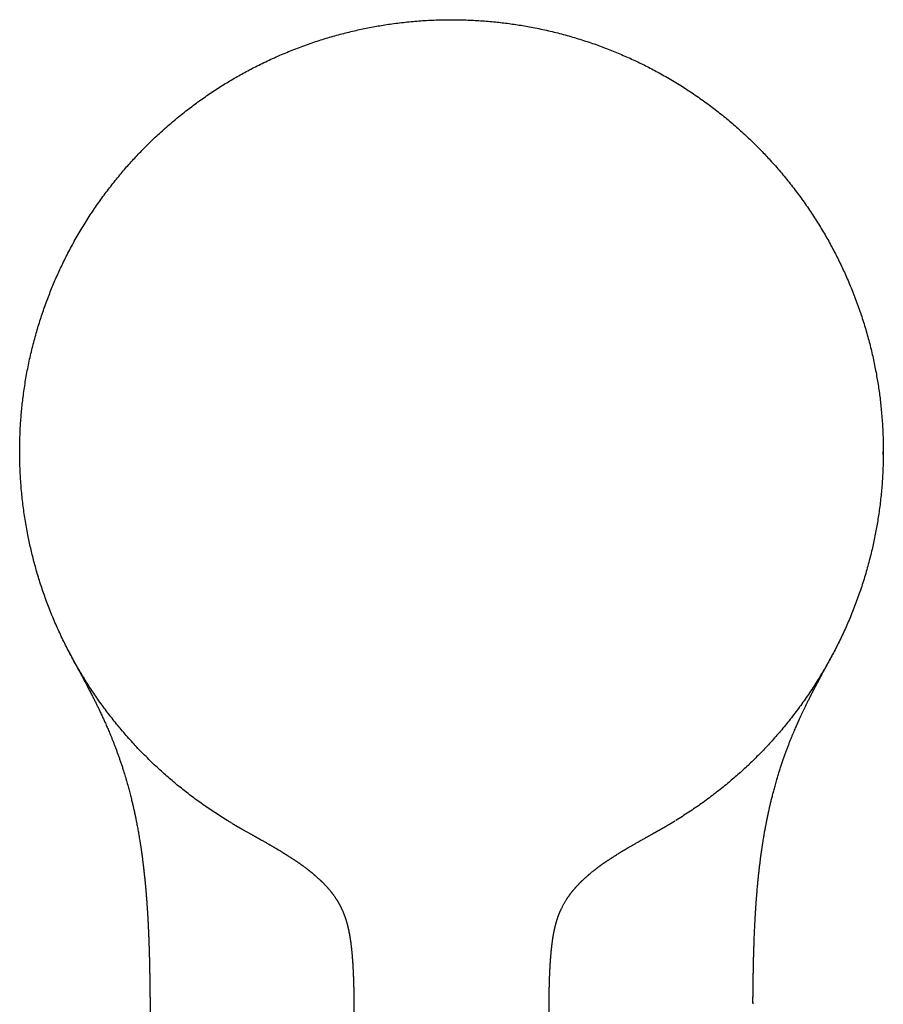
# Model space of a CAD drawing. Header units: millimetres. Extents: x 8 to 539, y 12 to 489.
# Tile 6 of 35: x 260 to 307, y 193 to 246. Entities that reach past the tile are written whole.
import ezdxf

# ---------------------------------------------------------------- set-up
doc = ezdxf.new("R2010")
doc.units = ezdxf.units.MM

msp = doc.modelspace()

# ---------------------------------------------------------------- linework, layer by layer
at = {"color": 7, "linetype": 'Continuous', "lineweight": 30}
for p, q in [((283.388, 245.901), (283.579, 245.901)), ((306.75, 222.492), (306.75, 222.651)), ((271.715, 202.61), (271.422, 202.784)), ((267.27, 192.962), (267.27, 192.963)), ((267.27, 192.962), (268.125, 113.782)), ((299.73, 192.946), (299.729, 192.912)), ((299.731, 192.975), (299.731, 192.961))]:
    msp.add_line(p, q, dxfattribs=at)
for points, knots in [([(271.422, 202.784), (271.31, 202.853), (271.086, 202.991), (270.755, 203.205), (270.427, 203.423), (270.103, 203.648), (269.783, 203.878), (269.472, 204.109), (269.172, 204.34), (268.881, 204.571), (268.594, 204.807), (268.31, 205.048), (268.02, 205.302), (267.723, 205.571), (267.421, 205.856), (267.124, 206.145), (266.832, 206.44), (266.546, 206.74), (266.264, 207.045), (265.989, 207.355), (265.723, 207.665), (265.467, 207.974), (265.221, 208.282), (264.98, 208.594), (264.744, 208.91), (264.514, 209.23), (264.293, 209.547), (264.082, 209.862), (263.88, 210.174), (263.683, 210.49), (263.491, 210.808), (263.297, 211.142), (263.102, 211.491), (262.906, 211.857), (262.717, 212.226), (262.534, 212.599), (262.358, 212.974), (262.189, 213.353), (262.026, 213.735), (261.873, 214.113), (261.729, 214.487), (261.594, 214.858), (261.465, 215.23), (261.342, 215.605), (261.226, 215.982), (261.118, 216.353), (261.019, 216.719), (260.927, 217.079), (260.84, 217.441), (260.76, 217.804), (260.682, 218.182), (260.609, 218.576), (260.54, 218.985), (260.478, 219.395), (260.424, 219.806), (260.376, 220.218), (260.337, 220.631), (260.304, 221.045), (260.28, 221.452), (260.263, 221.853), (260.252, 222.247), (260.249, 222.641), (260.252, 223.035), (260.262, 223.43), (260.278, 223.816), (260.3, 224.195), (260.328, 224.565), (260.361, 224.935), (260.401, 225.305), (260.448, 225.688), (260.504, 226.085), (260.569, 226.495), (260.641, 226.903), (260.72, 227.31), (260.807, 227.716), (260.901, 228.12), (261.002, 228.522), (261.109, 228.916), (261.22, 229.302), (261.336, 229.678), (261.459, 230.053), (261.587, 230.426), (261.722, 230.796), (261.861, 231.157), (262.002, 231.509), (262.147, 231.852), (262.297, 232.192), (262.452, 232.53), (262.619, 232.878), (262.798, 233.236), (262.99, 233.604), (263.189, 233.968), (263.394, 234.329), (263.605, 234.685), (263.823, 235.038), (264.047, 235.388), (264.274, 235.727), (264.502, 236.057), (264.732, 236.377), (264.968, 236.693), (265.209, 237.005), (265.455, 237.313), (265.701, 237.611), (265.947, 237.9), (266.193, 238.178), (266.444, 238.453), (266.699, 238.724), (266.968, 239), (267.252, 239.283), (267.551, 239.57), (267.855, 239.852), (268.165, 240.128), (268.479, 240.399), (268.798, 240.664), (269.122, 240.924), (269.445, 241.173), (269.766, 241.413), (270.086, 241.643), (270.41, 241.868), (270.738, 242.087), (271.07, 242.301), (271.398, 242.505), (271.724, 242.699), (272.046, 242.885), (272.37, 243.066), (272.698, 243.241), (273.042, 243.417), (273.401, 243.595), (273.776, 243.771), (274.154, 243.942), (274.536, 244.105), (274.92, 244.261), (275.307, 244.411), (275.696, 244.554), (276.082, 244.687), (276.463, 244.812), (276.84, 244.928), (277.219, 245.038), (277.599, 245.141), (277.981, 245.238), (278.358, 245.327), (278.728, 245.407), (279.093, 245.481), (279.458, 245.548), (279.825, 245.61), (280.207, 245.668), (280.603, 245.721), (281.016, 245.769), (281.428, 245.81), (281.842, 245.843), (282.256, 245.869), (282.67, 245.888), (283.085, 245.899), (283.362, 245.901), (283.5, 245.901)], [0, 0, 0, 0, 0.006533, 0.013067, 0.0196, 0.026133, 0.032667, 0.0392, 0.04536, 0.05152, 0.05768, 0.06384, 0.07, 0.076875, 0.08375, 0.090625, 0.0975, 0.104375, 0.11125, 0.118125, 0.125, 0.131533, 0.138067, 0.1446, 0.151133, 0.157667, 0.1642, 0.17036, 0.17652, 0.18268, 0.18884, 0.195, 0.201875, 0.20875, 0.215625, 0.2225, 0.229375, 0.23625, 0.243125, 0.25, 0.256533, 0.263067, 0.2696, 0.276133, 0.282667, 0.2892, 0.29536, 0.30152, 0.30768, 0.31384, 0.32, 0.326875, 0.33375, 0.340625, 0.3475, 0.354375, 0.36125, 0.368125, 0.375, 0.381533, 0.388067, 0.3946, 0.401133, 0.407667, 0.4142, 0.42036, 0.42652, 0.43268, 0.43884, 0.445, 0.451875, 0.45875, 0.465625, 0.4725, 0.479375, 0.48625, 0.493125, 0.5, 0.506533, 0.513067, 0.5196, 0.526133, 0.532667, 0.5392, 0.54536, 0.55152, 0.55768, 0.56384, 0.57, 0.576875, 0.58375, 0.590625, 0.5975, 0.604375, 0.61125, 0.618125, 0.625, 0.631533, 0.638067, 0.6446, 0.651133, 0.657667, 0.6642, 0.67036, 0.67652, 0.68268, 0.68884, 0.695, 0.701875, 0.70875, 0.715625, 0.7225, 0.729375, 0.73625, 0.743125, 0.75, 0.756533, 0.763067, 0.7696, 0.776133, 0.782667, 0.7892, 0.79536, 0.80152, 0.80768, 0.81384, 0.82, 0.826875, 0.83375, 0.840625, 0.8475, 0.854375, 0.86125, 0.868125, 0.875, 0.881533, 0.888067, 0.8946, 0.901133, 0.907667, 0.9142, 0.92036, 0.92652, 0.93268, 0.93884, 0.945, 0.951875, 0.95875, 0.965625, 0.9725, 0.979375, 0.98625, 0.993125, 1, 1, 1, 1]), ([(283.5, 245.901), (283.631, 245.901), (283.894, 245.899), (284.288, 245.889), (284.682, 245.872), (285.076, 245.849), (285.469, 245.819), (285.854, 245.783), (286.231, 245.741), (286.6, 245.695), (286.968, 245.642), (287.335, 245.584), (287.715, 245.517), (288.108, 245.441), (288.514, 245.355), (288.919, 245.262), (289.321, 245.162), (289.722, 245.055), (290.121, 244.94), (290.517, 244.818), (290.905, 244.692), (291.284, 244.561), (291.654, 244.426), (292.022, 244.284), (292.388, 244.137), (292.751, 243.983), (293.105, 243.826), (293.449, 243.666), (293.783, 243.505), (294.115, 243.338), (294.445, 243.165), (294.784, 242.981), (295.132, 242.783), (295.49, 242.573), (295.843, 242.356), (296.193, 242.132), (296.538, 241.903), (296.88, 241.667), (297.217, 241.425), (297.544, 241.182), (297.862, 240.937), (298.17, 240.69), (298.474, 240.439), (298.773, 240.183), (299.068, 239.921), (299.353, 239.66), (299.628, 239.399), (299.894, 239.139), (300.156, 238.875), (300.413, 238.606), (300.675, 238.323), (300.943, 238.025), (301.214, 237.712), (301.48, 237.393), (301.741, 237.07), (301.995, 236.742), (302.243, 236.41), (302.486, 236.073), (302.718, 235.738), (302.941, 235.405), (303.155, 235.073), (303.363, 234.738), (303.565, 234.4), (303.761, 234.058), (303.948, 233.719), (304.126, 233.384), (304.294, 233.053), (304.458, 232.719), (304.616, 232.383), (304.775, 232.031), (304.934, 231.663), (305.091, 231.279), (305.242, 230.893), (305.385, 230.504), (305.522, 230.112), (305.651, 229.718), (305.774, 229.321), (305.888, 228.93), (305.992, 228.542), (306.089, 228.16), (306.179, 227.776), (306.263, 227.391), (306.34, 227.004), (306.409, 226.624), (306.471, 226.25), (306.525, 225.882), (306.574, 225.514), (306.617, 225.144), (306.655, 224.76), (306.688, 224.361), (306.715, 223.947), (306.735, 223.533), (306.747, 223.118), (306.751, 222.703), (306.748, 222.288), (306.738, 221.873), (306.721, 221.466), (306.697, 221.065), (306.667, 220.672), (306.63, 220.28), (306.586, 219.888), (306.536, 219.497), (306.48, 219.114), (306.42, 218.74), (306.354, 218.374), (306.283, 218.009), (306.206, 217.646), (306.12, 217.269), (306.024, 216.88), (305.917, 216.479), (305.803, 216.08), (305.683, 215.684), (305.555, 215.289), (305.42, 214.897), (305.278, 214.507), (305.132, 214.126), (304.981, 213.754), (304.828, 213.391), (304.667, 213.031), (304.501, 212.673), (304.329, 212.319), (304.154, 211.974), (303.977, 211.638), (303.799, 211.312), (303.615, 210.989), (303.426, 210.669), (303.224, 210.34), (303.009, 210.002), (302.78, 209.656), (302.546, 209.314), (302.305, 208.976), (302.058, 208.643), (301.805, 208.314), (301.546, 207.99), (301.286, 207.675), (301.025, 207.371), (300.763, 207.076), (300.497, 206.785), (300.225, 206.499), (299.949, 206.218), (299.673, 205.947), (299.399, 205.685), (299.125, 205.433), (298.848, 205.186), (298.567, 204.943), (298.271, 204.695), (297.959, 204.443), (297.632, 204.188), (297.301, 203.939), (296.965, 203.695), (296.624, 203.458), (296.28, 203.227), (295.931, 203.002), (295.696, 202.857), (295.578, 202.784)], [0, 0, 0, 0, 0.006533, 0.013067, 0.0196, 0.026133, 0.032667, 0.0392, 0.04536, 0.05152, 0.05768, 0.06384, 0.07, 0.076875, 0.08375, 0.090625, 0.0975, 0.104375, 0.11125, 0.118125, 0.125, 0.131533, 0.138067, 0.1446, 0.151133, 0.157667, 0.1642, 0.17036, 0.17652, 0.18268, 0.18884, 0.195, 0.201875, 0.20875, 0.215625, 0.2225, 0.229375, 0.23625, 0.243125, 0.25, 0.256533, 0.263067, 0.2696, 0.276133, 0.282667, 0.2892, 0.29536, 0.30152, 0.30768, 0.31384, 0.32, 0.326875, 0.33375, 0.340625, 0.3475, 0.354375, 0.36125, 0.368125, 0.375, 0.381533, 0.388067, 0.3946, 0.401133, 0.407667, 0.4142, 0.42036, 0.42652, 0.43268, 0.43884, 0.445, 0.451875, 0.45875, 0.465625, 0.4725, 0.479375, 0.48625, 0.493125, 0.5, 0.506533, 0.513067, 0.5196, 0.526133, 0.532667, 0.5392, 0.54536, 0.55152, 0.55768, 0.56384, 0.57, 0.576875, 0.58375, 0.590625, 0.5975, 0.604375, 0.61125, 0.618125, 0.625, 0.631533, 0.638067, 0.6446, 0.651133, 0.657667, 0.6642, 0.67036, 0.67652, 0.68268, 0.68884, 0.695, 0.701875, 0.70875, 0.715625, 0.7225, 0.729375, 0.73625, 0.743125, 0.75, 0.756533, 0.763067, 0.7696, 0.776133, 0.782667, 0.7892, 0.79536, 0.80152, 0.80768, 0.81384, 0.82, 0.826875, 0.83375, 0.840625, 0.8475, 0.854375, 0.86125, 0.868125, 0.875, 0.881533, 0.888067, 0.8946, 0.901133, 0.907667, 0.9142, 0.92036, 0.92652, 0.93268, 0.93884, 0.945, 0.951875, 0.95875, 0.965625, 0.9725, 0.979375, 0.98625, 0.993125, 1, 1, 1, 1]), ([(262.913, 211.845), (262.913, 211.845), (262.915, 211.841), (262.919, 211.834), (262.925, 211.822), (262.933, 211.807), (262.941, 211.792), (262.952, 211.771), (262.966, 211.745), (262.982, 211.713), (262.999, 211.682), (263.014, 211.652), (263.029, 211.624), (263.045, 211.594), (263.062, 211.561), (263.082, 211.523), (263.106, 211.478), (263.134, 211.425), (263.165, 211.368), (263.198, 211.306), (263.234, 211.239), (263.271, 211.169), (263.31, 211.096), (263.349, 211.023), (263.386, 210.954), (263.421, 210.889), (263.455, 210.827), (263.489, 210.763), (263.525, 210.696), (263.567, 210.618), (263.616, 210.527), (263.671, 210.424), (263.73, 210.313), (263.793, 210.195), (263.854, 210.079), (263.914, 209.965), (263.971, 209.857), (264.028, 209.747), (264.084, 209.638), (264.153, 209.504), (264.233, 209.346), (264.323, 209.167), (264.408, 208.995), (264.488, 208.83), (264.558, 208.685), (264.616, 208.562), (264.666, 208.457), (264.712, 208.356), (264.757, 208.258), (264.8, 208.164), (264.842, 208.071), (264.886, 207.972), (264.933, 207.865), (264.983, 207.749), (265.035, 207.628), (265.089, 207.502), (265.145, 207.366), (265.204, 207.222), (265.265, 207.069), (265.328, 206.91), (265.392, 206.743), (265.457, 206.57), (265.522, 206.394), (265.586, 206.214), (265.649, 206.032), (265.713, 205.843), (265.778, 205.648), (265.836, 205.467), (265.888, 205.3), (265.934, 205.149), (265.979, 204.995), (266.024, 204.842), (266.066, 204.692), (266.106, 204.548), (266.144, 204.407), (266.181, 204.268), (266.216, 204.132), (266.248, 204.004), (266.278, 203.883), (266.305, 203.77), (266.33, 203.664), (266.353, 203.566), (266.373, 203.476), (266.392, 203.395), (266.408, 203.323), (266.422, 203.259), (266.434, 203.205), (266.443, 203.159), (266.451, 203.123), (266.457, 203.096), (266.461, 203.076), (266.465, 203.057), (266.469, 203.037), (266.474, 203.012), (266.481, 202.979), (266.49, 202.937), (266.5, 202.887), (266.511, 202.833), (266.523, 202.776), (266.534, 202.72), (266.545, 202.664), (266.555, 202.609), (266.571, 202.526), (266.592, 202.416), (266.617, 202.279), (266.642, 202.141), (266.667, 201.999), (266.692, 201.85), (266.713, 201.72), (266.731, 201.61), (266.744, 201.523), (266.758, 201.436), (266.77, 201.351), (266.782, 201.274), (266.792, 201.203), (266.801, 201.141), (266.809, 201.085), (266.815, 201.042), (266.819, 201.011), (266.822, 200.993), (266.824, 200.979), (266.826, 200.965), (266.829, 200.946), (266.832, 200.92), (266.837, 200.885), (266.843, 200.84), (266.85, 200.788), (266.859, 200.718), (266.87, 200.633), (266.882, 200.535), (266.894, 200.438), (266.906, 200.343), (266.918, 200.242), (266.93, 200.135), (266.943, 200.023), (266.955, 199.913), (266.965, 199.82), (266.973, 199.747), (266.978, 199.694), (266.983, 199.649), (266.986, 199.613), (266.989, 199.588), (266.99, 199.572), (266.991, 199.562), (266.992, 199.55), (266.994, 199.534), (266.996, 199.511), (267.003, 199.445), (267.011, 199.357), (267.021, 199.246), (267.03, 199.149), (267.038, 199.065), (267.044, 198.993), (267.049, 198.936), (267.054, 198.877), (267.059, 198.816), (267.064, 198.753), (267.068, 198.697), (267.072, 198.649), (267.075, 198.612), (267.077, 198.58), (267.079, 198.554), (267.081, 198.533), (267.082, 198.511), (267.084, 198.483), (267.087, 198.45), (267.09, 198.412), (267.093, 198.372), (267.096, 198.329), (267.1, 198.274), (267.104, 198.206), (267.11, 198.124), (267.115, 198.052), (267.119, 197.991), (267.122, 197.944), (267.125, 197.896), (267.128, 197.847), (267.131, 197.801), (267.133, 197.762), (267.135, 197.731), (267.136, 197.708), (267.137, 197.686), (267.138, 197.668), (267.139, 197.653), (267.14, 197.642), (267.141, 197.628), (267.142, 197.608), (267.144, 197.579), (267.146, 197.544), (267.148, 197.505), (267.15, 197.464), (267.152, 197.425), (267.154, 197.387), (267.156, 197.354), (267.157, 197.326), (267.159, 197.303), (267.16, 197.283), (267.16, 197.267), (267.161, 197.254), (267.162, 197.243), (267.162, 197.23), (267.163, 197.211), (267.165, 197.185), (267.166, 197.153), (267.168, 197.12), (267.169, 197.085), (267.171, 197.049), (267.173, 197.016), (267.174, 196.987), (267.175, 196.964), (267.176, 196.944), (267.177, 196.928), (267.178, 196.912), (267.178, 196.893), (267.18, 196.868), (267.181, 196.837), (267.182, 196.804), (267.184, 196.772), (267.185, 196.742), (267.186, 196.713), (267.188, 196.686), (267.189, 196.655), (267.19, 196.62), (267.192, 196.58), (267.194, 196.538), (267.195, 196.491), (267.197, 196.441), (267.2, 196.386), (267.202, 196.326), (267.204, 196.264), (267.206, 196.205), (267.208, 196.153), (267.209, 196.108), (267.211, 196.065), (267.212, 196.027), (267.213, 195.99), (267.215, 195.953), (267.216, 195.914), (267.217, 195.875), (267.218, 195.837), (267.219, 195.803), (267.22, 195.773), (267.221, 195.747), (267.222, 195.723), (267.222, 195.696), (267.224, 195.624), (267.227, 195.523), (267.231, 195.383), (267.234, 195.25), (267.237, 195.118), (267.24, 194.985), (267.242, 194.888), (267.244, 194.82), (267.244, 194.794), (267.245, 194.767), (267.245, 194.738), (267.246, 194.705), (267.247, 194.662), (267.247, 194.613), (267.248, 194.559), (267.249, 194.511), (267.25, 194.464), (267.251, 194.419), (267.252, 194.372), (267.252, 194.324), (267.253, 194.278), (267.254, 194.235), (267.254, 194.194), (267.255, 194.154), (267.256, 194.109), (267.256, 194.059), (267.257, 194.007), (267.258, 193.958), (267.258, 193.913), (267.259, 193.871), (267.26, 193.828), (267.26, 193.781), (267.261, 193.728), (267.261, 193.672), (267.262, 193.617), (267.263, 193.57), (267.263, 193.532), (267.264, 193.499), (267.264, 193.466), (267.264, 193.431), (267.265, 193.391), (267.265, 193.347), (267.266, 193.303), (267.266, 193.26), (267.267, 193.222), (267.267, 193.187), (267.267, 193.152), (267.268, 193.115), (267.268, 193.085), (267.268, 193.062), (267.269, 193.047), (267.269, 193.032), (267.269, 193.016), (267.269, 192.995), (267.269, 192.977), (267.269, 192.965), (267.27, 192.963)], [0, 0, 0, 0, 0.000202, 0.001404, 0.002917, 0.004719, 0.006526, 0.008275, 0.012011, 0.01545, 0.018596, 0.021452, 0.024021, 0.026458, 0.029112, 0.032001, 0.035596, 0.039507, 0.043737, 0.04829, 0.053021, 0.057745, 0.062482, 0.067094, 0.071361, 0.075286, 0.078886, 0.082527, 0.086405, 0.090527, 0.095978, 0.101818, 0.108053, 0.114689, 0.121734, 0.127557, 0.133638, 0.139814, 0.145869, 0.151801, 0.162086, 0.171973, 0.181455, 0.19053, 0.199192, 0.205124, 0.210842, 0.216345, 0.22163, 0.226698, 0.23165, 0.236811, 0.242757, 0.248988, 0.255505, 0.262309, 0.269403, 0.277244, 0.285415, 0.293918, 0.302755, 0.311927, 0.321438, 0.330716, 0.340298, 0.350185, 0.360379, 0.37088, 0.378569, 0.386417, 0.394422, 0.402464, 0.410195, 0.417592, 0.424655, 0.432035, 0.439005, 0.445564, 0.45171, 0.457441, 0.462891, 0.467903, 0.472475, 0.476607, 0.480297, 0.483493, 0.486261, 0.488603, 0.490519, 0.491671, 0.492675, 0.493686, 0.494525, 0.495787, 0.49747, 0.499577, 0.502162, 0.505064, 0.507951, 0.510805, 0.513626, 0.516413, 0.519167, 0.526308, 0.533214, 0.54005, 0.547221, 0.554748, 0.562628, 0.566932, 0.571334, 0.57583, 0.580136, 0.584073, 0.58758, 0.590731, 0.593526, 0.595966, 0.597216, 0.598136, 0.598725, 0.599366, 0.6003, 0.601527, 0.603349, 0.605577, 0.608212, 0.611252, 0.616165, 0.621093, 0.625941, 0.630709, 0.635398, 0.641147, 0.646771, 0.652271, 0.657644, 0.660718, 0.663363, 0.665579, 0.667368, 0.668729, 0.669335, 0.66979, 0.670282, 0.6711, 0.672247, 0.673692, 0.680988, 0.685536, 0.690294, 0.69546, 0.698202, 0.701051, 0.704005, 0.707065, 0.710231, 0.713351, 0.715495, 0.717356, 0.718934, 0.720228, 0.721239, 0.722128, 0.72357, 0.725305, 0.727187, 0.729198, 0.731339, 0.733608, 0.737432, 0.741536, 0.745908, 0.748195, 0.750548, 0.752968, 0.75545, 0.757799, 0.759912, 0.761202, 0.762386, 0.763462, 0.764389, 0.765148, 0.765779, 0.76648, 0.767608, 0.769047, 0.770812, 0.772912, 0.774798, 0.776841, 0.778722, 0.780391, 0.781701, 0.782842, 0.783815, 0.784618, 0.785253, 0.785734, 0.786327, 0.787138, 0.788561, 0.790203, 0.79189, 0.793623, 0.795402, 0.797221, 0.798547, 0.799704, 0.800692, 0.801512, 0.802192, 0.803027, 0.804353, 0.805999, 0.807663, 0.80925, 0.81076, 0.812192, 0.813552, 0.814844, 0.81674, 0.818729, 0.820938, 0.823029, 0.825674, 0.828401, 0.831364, 0.834516, 0.83778, 0.840102, 0.842402, 0.844509, 0.846428, 0.848096, 0.850027, 0.851993, 0.853923, 0.855856, 0.857643, 0.859136, 0.860333, 0.861419, 0.862779, 0.864419, 0.872128, 0.877945, 0.885393, 0.892032, 0.897775, 0.905266, 0.906686, 0.907914, 0.909226, 0.910647, 0.912284, 0.914162, 0.917138, 0.919683, 0.922192, 0.924437, 0.926695, 0.929036, 0.9315, 0.93386, 0.936012, 0.937987, 0.939922, 0.942087, 0.944749, 0.94749, 0.949925, 0.952164, 0.954238, 0.956297, 0.958658, 0.961364, 0.964294, 0.967098, 0.969614, 0.971335, 0.97295, 0.974549, 0.976295, 0.978286, 0.980569, 0.982914, 0.985075, 0.986938, 0.988702, 0.990446, 0.99227, 0.994205, 0.994983, 0.995754, 0.996516, 0.997272, 0.998167, 0.999671, 1, 1, 1, 1]), ([(299.731, 192.961), (299.731, 192.963), (299.731, 192.97), (299.731, 192.982), (299.731, 193.003), (299.731, 193.03), (299.732, 193.064), (299.732, 193.104), (299.733, 193.148), (299.733, 193.195), (299.734, 193.238), (299.734, 193.275), (299.734, 193.307), (299.735, 193.335), (299.735, 193.362), (299.735, 193.391), (299.736, 193.424), (299.736, 193.46), (299.737, 193.501), (299.737, 193.541), (299.738, 193.581), (299.738, 193.619), (299.738, 193.656), (299.739, 193.693), (299.739, 193.731), (299.74, 193.774), (299.741, 193.823), (299.741, 193.87), (299.742, 193.912), (299.742, 193.944), (299.743, 193.972), (299.743, 193.997), (299.743, 194.021), (299.744, 194.046), (299.744, 194.072), (299.745, 194.114), (299.745, 194.168), (299.746, 194.235), (299.747, 194.299), (299.748, 194.36), (299.749, 194.422), (299.75, 194.481), (299.751, 194.535), (299.752, 194.582), (299.753, 194.625), (299.754, 194.668), (299.755, 194.717), (299.756, 194.766), (299.756, 194.813), (299.757, 194.855), (299.758, 194.895), (299.759, 194.932), (299.76, 194.966), (299.76, 194.999), (299.761, 195.034), (299.762, 195.075), (299.763, 195.121), (299.764, 195.167), (299.765, 195.209), (299.766, 195.245), (299.767, 195.276), (299.767, 195.302), (299.768, 195.325), (299.768, 195.351), (299.769, 195.381), (299.77, 195.419), (299.771, 195.458), (299.772, 195.492), (299.773, 195.517), (299.773, 195.537), (299.774, 195.554), (299.774, 195.571), (299.775, 195.598), (299.776, 195.636), (299.777, 195.685), (299.779, 195.735), (299.78, 195.784), (299.782, 195.827), (299.783, 195.864), (299.784, 195.895), (299.785, 195.925), (299.786, 195.955), (299.787, 195.985), (299.788, 196.017), (299.789, 196.054), (299.79, 196.097), (299.792, 196.142), (299.793, 196.185), (299.795, 196.224), (299.797, 196.283), (299.8, 196.381), (299.805, 196.508), (299.811, 196.644), (299.816, 196.775), (299.822, 196.909), (299.829, 197.043), (299.834, 197.154), (299.839, 197.246), (299.842, 197.313), (299.846, 197.378), (299.849, 197.444), (299.853, 197.515), (299.856, 197.575), (299.859, 197.621), (299.861, 197.649), (299.862, 197.672), (299.863, 197.696), (299.865, 197.723), (299.867, 197.755), (299.869, 197.793), (299.872, 197.834), (299.874, 197.877), (299.877, 197.919), (299.88, 197.969), (299.884, 198.025), (299.888, 198.086), (299.891, 198.142), (299.895, 198.192), (299.901, 198.285), (299.907, 198.37), (299.913, 198.45), (299.915, 198.478), (299.917, 198.501), (299.918, 198.52), (299.92, 198.535), (299.921, 198.553), (299.923, 198.578), (299.925, 198.611), (299.928, 198.651), (299.937, 198.758), (299.951, 198.93), (299.966, 199.107), (299.977, 199.227), (299.983, 199.289), (299.988, 199.35), (299.994, 199.408), (299.999, 199.459), (300.003, 199.504), (300.007, 199.543), (300.01, 199.575), (300.012, 199.598), (300.014, 199.615), (300.015, 199.628), (300.017, 199.644), (300.019, 199.665), (300.022, 199.691), (300.027, 199.739), (300.034, 199.807), (300.043, 199.895), (300.053, 199.983), (300.063, 200.073), (300.073, 200.166), (300.085, 200.267), (300.098, 200.374), (300.112, 200.489), (300.125, 200.591), (300.135, 200.674), (300.143, 200.735), (300.15, 200.789), (300.157, 200.836), (300.162, 200.875), (300.166, 200.905), (300.169, 200.928), (300.172, 200.947), (300.174, 200.962), (300.176, 200.978), (300.179, 200.998), (300.183, 201.025), (300.187, 201.059), (300.193, 201.097), (300.199, 201.141), (300.207, 201.195), (300.216, 201.258), (300.227, 201.333), (300.239, 201.412), (300.251, 201.494), (300.268, 201.599), (300.288, 201.726), (300.311, 201.865), (300.332, 201.992), (300.352, 202.106), (300.372, 202.218), (300.392, 202.329), (300.413, 202.443), (300.431, 202.535), (300.444, 202.604), (300.453, 202.65), (300.462, 202.695), (300.471, 202.742), (300.48, 202.788), (300.489, 202.833), (300.498, 202.875), (300.505, 202.912), (300.512, 202.943), (300.517, 202.969), (300.521, 202.989), (300.524, 203.003), (300.526, 203.014), (300.528, 203.024), (300.53, 203.033), (300.534, 203.049), (300.539, 203.075), (300.547, 203.112), (300.556, 203.157), (300.568, 203.211), (300.581, 203.272), (300.596, 203.34), (300.612, 203.412), (300.63, 203.49), (300.649, 203.575), (300.671, 203.666), (300.694, 203.764), (300.719, 203.869), (300.746, 203.98), (300.775, 204.093), (300.804, 204.209), (300.834, 204.325), (300.867, 204.447), (300.901, 204.573), (300.938, 204.705), (300.976, 204.841), (301.026, 205.014), (301.088, 205.22), (301.161, 205.455), (301.233, 205.681), (301.306, 205.899), (301.377, 206.109), (301.448, 206.31), (301.519, 206.504), (301.588, 206.689), (301.656, 206.867), (301.722, 207.037), (301.787, 207.199), (301.85, 207.354), (301.911, 207.502), (301.969, 207.638), (302.023, 207.764), (302.074, 207.88), (302.122, 207.991), (302.171, 208.098), (302.22, 208.207), (302.274, 208.325), (302.333, 208.453), (302.398, 208.591), (302.466, 208.735), (302.539, 208.885), (302.614, 209.04), (302.693, 209.2), (302.776, 209.364), (302.862, 209.533), (302.941, 209.687), (303.012, 209.823), (303.071, 209.937), (303.129, 210.046), (303.183, 210.149), (303.235, 210.248), (303.288, 210.346), (303.34, 210.444), (303.391, 210.54), (303.439, 210.629), (303.48, 210.705), (303.515, 210.77), (303.545, 210.826), (303.574, 210.881), (303.604, 210.936), (303.635, 210.993), (303.667, 211.053), (303.702, 211.12), (303.741, 211.191), (303.781, 211.265), (303.819, 211.338), (303.858, 211.41), (303.895, 211.48), (303.925, 211.537), (303.949, 211.583), (303.968, 211.619), (303.987, 211.654), (304.005, 211.689), (304.022, 211.72), (304.032, 211.739), (304.036, 211.748)], [0, 0, 0, 0, 0.000321, 0.00103, 0.001815, 0.003451, 0.005231, 0.007076, 0.009584, 0.012, 0.014208, 0.016192, 0.01768, 0.019097, 0.020475, 0.021878, 0.023531, 0.025411, 0.027489, 0.029674, 0.031584, 0.033621, 0.035462, 0.037271, 0.039207, 0.041359, 0.043781, 0.04662, 0.048546, 0.050183, 0.051551, 0.052818, 0.054021, 0.055242, 0.056566, 0.058014, 0.061524, 0.064946, 0.068084, 0.071219, 0.074366, 0.077538, 0.08012, 0.08262, 0.084608, 0.086724, 0.089181, 0.09196, 0.094238, 0.096299, 0.098323, 0.100333, 0.101918, 0.103511, 0.105217, 0.107237, 0.109802, 0.112145, 0.114261, 0.116115, 0.117663, 0.11891, 0.119996, 0.121247, 0.122762, 0.124679, 0.127, 0.128561, 0.129838, 0.130826, 0.131595, 0.132433, 0.133372, 0.135702, 0.138182, 0.140725, 0.143254, 0.145634, 0.147249, 0.148813, 0.150325, 0.15181, 0.153329, 0.154885, 0.156639, 0.158979, 0.161357, 0.163522, 0.165472, 0.167196, 0.172474, 0.180324, 0.186357, 0.193097, 0.200137, 0.206571, 0.213374, 0.216964, 0.220356, 0.223487, 0.226785, 0.230345, 0.234237, 0.235899, 0.237289, 0.238406, 0.239464, 0.24083, 0.242511, 0.244383, 0.246534, 0.248743, 0.250865, 0.2529, 0.256249, 0.259329, 0.26214, 0.264682, 0.267014, 0.276106, 0.277619, 0.279091, 0.280299, 0.28121, 0.281857, 0.282652, 0.283936, 0.285595, 0.287628, 0.290036, 0.301777, 0.313667, 0.316806, 0.319954, 0.323112, 0.326073, 0.328679, 0.330931, 0.332945, 0.334552, 0.335753, 0.336546, 0.337028, 0.337816, 0.338914, 0.3403, 0.341755, 0.346135, 0.350587, 0.355133, 0.359501, 0.364233, 0.36933, 0.374792, 0.380621, 0.386815, 0.390229, 0.393322, 0.396074, 0.398484, 0.400553, 0.40194, 0.403115, 0.404079, 0.404832, 0.405423, 0.40651, 0.40791, 0.409594, 0.411557, 0.413799, 0.416319, 0.419712, 0.423507, 0.427679, 0.431876, 0.435982, 0.443779, 0.451221, 0.457344, 0.463203, 0.468815, 0.474488, 0.480333, 0.48635, 0.488651, 0.490976, 0.493326, 0.495699, 0.498096, 0.500503, 0.502692, 0.504588, 0.506192, 0.507502, 0.508519, 0.509244, 0.509753, 0.510246, 0.510731, 0.511211, 0.512712, 0.514628, 0.516958, 0.519701, 0.522857, 0.526426, 0.530083, 0.534089, 0.538445, 0.54315, 0.548203, 0.553604, 0.559352, 0.565445, 0.57121, 0.577251, 0.583568, 0.59016, 0.597025, 0.604161, 0.611463, 0.624211, 0.636551, 0.648485, 0.660014, 0.671139, 0.681864, 0.692191, 0.702121, 0.711657, 0.720802, 0.729559, 0.73793, 0.745917, 0.753525, 0.760166, 0.766491, 0.772503, 0.778253, 0.78419, 0.790418, 0.797676, 0.805287, 0.813249, 0.82156, 0.830214, 0.839047, 0.848205, 0.857685, 0.867483, 0.874136, 0.880555, 0.886688, 0.892539, 0.898111, 0.903406, 0.909295, 0.914809, 0.919955, 0.924739, 0.928045, 0.931307, 0.934606, 0.937948, 0.941409, 0.945284, 0.949584, 0.954722, 0.959888, 0.96509, 0.970339, 0.975691, 0.981173, 0.984307, 0.987489, 0.990724, 0.994013, 0.99736, 1, 1, 1, 1]), ([(271.499, 202.738), (271.493, 202.741), (271.481, 202.749), (271.47, 202.755), (271.464, 202.759), (271.461, 202.761), (271.459, 202.762), (271.457, 202.764), (271.453, 202.766), (271.449, 202.768), (271.447, 202.77), (271.445, 202.77)], [0, 0, 0, 0, 0.210878, 0.499179, 0.550784, 0.602647, 0.654769, 0.706943, 0.743456, 0.892062, 1, 1, 1, 1]), ([(271.715, 202.609), (271.716, 202.609), (271.721, 202.606), (271.73, 202.6), (271.743, 202.593), (271.756, 202.585), (271.768, 202.578), (271.781, 202.571), (271.793, 202.563), (271.806, 202.556), (271.819, 202.548), (271.832, 202.541), (271.845, 202.533), (271.858, 202.526), (271.871, 202.518), (271.884, 202.51), (271.898, 202.502), (271.911, 202.494), (271.925, 202.487), (271.937, 202.48), (271.947, 202.473), (271.957, 202.468), (271.966, 202.462), (271.976, 202.457), (271.985, 202.452), (271.994, 202.447), (272.003, 202.441), (272.014, 202.435), (272.025, 202.429), (272.036, 202.422), (272.053, 202.413), (272.075, 202.4), (272.104, 202.383), (272.133, 202.367), (272.163, 202.35), (272.195, 202.331), (272.229, 202.312), (272.27, 202.289), (272.319, 202.261), (272.377, 202.228), (272.441, 202.192), (272.51, 202.153), (272.575, 202.116), (272.635, 202.083), (272.689, 202.053), (272.742, 202.023), (272.792, 201.995), (272.838, 201.969), (272.877, 201.947), (272.911, 201.928), (272.939, 201.913), (272.963, 201.899), (272.983, 201.888), (273, 201.878), (273.016, 201.869), (273.034, 201.859), (273.059, 201.845), (273.091, 201.827), (273.127, 201.807), (273.164, 201.786), (273.201, 201.765), (273.245, 201.741), (273.296, 201.712), (273.354, 201.679), (273.416, 201.644), (273.482, 201.607), (273.554, 201.566), (273.632, 201.521), (273.7, 201.482), (273.759, 201.448), (273.805, 201.421), (273.853, 201.393), (273.902, 201.365), (273.949, 201.338), (273.995, 201.311), (274.037, 201.286), (274.076, 201.263), (274.108, 201.244), (274.133, 201.229), (274.152, 201.218), (274.167, 201.209), (274.183, 201.199), (274.202, 201.188), (274.225, 201.174), (274.253, 201.157), (274.287, 201.137), (274.328, 201.112), (274.372, 201.085), (274.433, 201.048), (274.511, 201), (274.604, 200.942), (274.7, 200.881), (274.8, 200.818), (274.903, 200.751), (274.987, 200.695), (275.049, 200.654), (275.088, 200.628), (275.123, 200.604), (275.156, 200.581), (275.188, 200.56), (275.215, 200.541), (275.234, 200.528), (275.246, 200.52), (275.255, 200.513), (275.267, 200.505), (275.286, 200.492), (275.312, 200.474), (275.343, 200.452), (275.375, 200.429), (275.407, 200.406), (275.44, 200.382), (275.473, 200.359), (275.511, 200.331), (275.552, 200.301), (275.598, 200.267), (275.644, 200.232), (275.68, 200.205), (275.705, 200.186), (275.718, 200.176), (275.729, 200.167), (275.738, 200.16), (275.748, 200.153), (275.761, 200.143), (275.778, 200.129), (275.8, 200.113), (275.823, 200.094), (275.848, 200.075), (275.871, 200.056), (275.893, 200.038), (275.922, 200.015), (275.956, 199.988), (275.993, 199.957), (276.027, 199.929), (276.057, 199.904), (276.083, 199.882), (276.107, 199.862), (276.128, 199.843), (276.15, 199.825), (276.173, 199.805), (276.202, 199.78), (276.235, 199.75), (276.272, 199.718), (276.311, 199.682), (276.347, 199.649), (276.379, 199.619), (276.406, 199.594), (276.431, 199.57), (276.451, 199.551), (276.467, 199.535), (276.482, 199.522), (276.499, 199.505), (276.523, 199.481), (276.553, 199.451), (276.587, 199.418), (276.619, 199.385), (276.648, 199.355), (276.675, 199.327), (276.701, 199.3), (276.723, 199.275), (276.741, 199.256), (276.756, 199.24), (276.769, 199.226), (276.783, 199.21), (276.8, 199.191), (276.821, 199.168), (276.846, 199.14), (276.872, 199.11), (276.9, 199.077), (276.928, 199.043), (276.961, 199.004), (276.988, 198.97), (277.008, 198.946), (277.018, 198.934), (277.025, 198.924), (277.033, 198.915), (277.041, 198.904), (277.051, 198.891), (277.063, 198.876), (277.076, 198.859), (277.09, 198.84), (277.104, 198.822), (277.116, 198.805), (277.133, 198.784), (277.154, 198.754), (277.183, 198.714), (277.213, 198.671), (277.243, 198.628), (277.269, 198.588), (277.292, 198.553), (277.314, 198.52), (277.334, 198.487), (277.353, 198.457), (277.368, 198.433), (277.38, 198.412), (277.39, 198.395), (277.401, 198.377), (277.414, 198.355), (277.428, 198.33), (277.444, 198.301), (277.46, 198.273), (277.475, 198.245), (277.489, 198.219), (277.503, 198.193), (277.516, 198.168), (277.528, 198.145), (277.54, 198.122), (277.553, 198.095), (277.569, 198.063), (277.586, 198.026), (277.604, 197.988), (277.622, 197.947), (277.641, 197.906), (277.657, 197.867), (277.672, 197.832), (277.686, 197.796), (277.702, 197.756), (277.72, 197.71), (277.737, 197.664), (277.753, 197.62), (277.767, 197.581), (277.781, 197.539), (277.797, 197.491), (277.816, 197.433), (277.835, 197.372), (277.853, 197.309), (277.87, 197.248), (277.887, 197.186), (277.9, 197.133), (277.912, 197.086), (277.922, 197.044), (277.932, 197.001), (277.941, 196.965), (277.947, 196.935), (277.952, 196.912), (277.956, 196.893), (277.96, 196.876), (277.964, 196.857), (277.969, 196.833), (277.975, 196.805), (277.981, 196.773), (277.987, 196.742), (277.993, 196.714), (277.997, 196.689), (278.001, 196.666), (278.006, 196.643), (278.01, 196.618), (278.015, 196.589), (278.021, 196.556), (278.026, 196.523), (278.031, 196.492), (278.036, 196.466), (278.039, 196.446), (278.042, 196.426), (278.045, 196.403), (278.05, 196.371), (278.056, 196.333), (278.062, 196.291), (278.068, 196.245), (278.075, 196.197), (278.081, 196.147), (278.088, 196.097), (278.093, 196.05), (278.098, 196.01), (278.102, 195.978), (278.105, 195.953), (278.107, 195.931), (278.11, 195.909), (278.113, 195.881), (278.116, 195.844), (278.121, 195.798), (278.127, 195.745), (278.132, 195.686), (278.138, 195.627), (278.143, 195.572), (278.147, 195.522), (278.151, 195.478), (278.154, 195.438), (278.157, 195.403), (278.159, 195.368), (278.162, 195.333), (278.165, 195.296), (278.168, 195.256), (278.171, 195.212), (278.174, 195.165), (278.177, 195.117), (278.18, 195.071), (278.183, 195.03), (278.185, 194.99), (278.188, 194.951), (278.19, 194.908), (278.193, 194.862), (278.195, 194.812), (278.198, 194.76), (278.201, 194.707), (278.203, 194.654), (278.206, 194.602), (278.208, 194.552), (278.21, 194.507), (278.211, 194.468), (278.213, 194.433), (278.214, 194.395), (278.216, 194.351), (278.218, 194.304), (278.219, 194.259), (278.221, 194.215), (278.222, 194.171), (278.224, 194.13), (278.225, 194.089), (278.226, 194.05), (278.227, 194.01), (278.229, 193.97), (278.23, 193.926), (278.231, 193.879), (278.232, 193.83), (278.233, 193.785), (278.234, 193.746), (278.235, 193.714), (278.236, 193.68), (278.236, 193.641), (278.237, 193.594), (278.238, 193.543), (278.239, 193.487), (278.24, 193.434), (278.241, 193.385), (278.242, 193.345), (278.242, 193.309), (278.243, 193.275), (278.243, 193.24), (278.244, 193.201), (278.244, 193.149), (278.245, 193.089), (278.246, 193.021), (278.246, 192.969), (278.247, 192.93), (278.247, 192.903), (278.247, 192.874), (278.247, 192.843), (278.248, 192.812), (278.248, 192.785), (278.248, 192.763), (278.248, 192.742), (278.248, 192.718), (278.248, 192.689), (278.248, 192.656), (278.249, 192.621), (278.249, 192.585), (278.249, 192.553), (278.249, 192.527), (278.249, 192.504), (278.249, 192.482), (278.249, 192.457), (278.249, 192.427), (278.249, 192.391), (278.25, 192.348), (278.25, 192.304), (278.25, 192.259), (278.25, 192.217), (278.25, 192.179), (278.25, 192.142), (278.25, 192.106), (278.25, 192.069), (278.25, 192.033), (278.25, 192.006), (278.25, 191.988), (278.25, 191.979), (278.25, 191.97), (278.25, 191.96), (278.25, 191.945), (278.25, 191.922), (278.25, 191.89), (278.25, 191.849), (278.25, 191.819), (278.25, 191.803)], [0, 0, 0, 0, 0.00199, 0.011377, 0.019295, 0.026776, 0.03382, 0.040428, 0.046601, 0.05234, 0.057646, 0.062521, 0.066967, 0.070985, 0.07458, 0.077754, 0.080523, 0.083241, 0.086093, 0.08908, 0.091264, 0.093515, 0.095833, 0.098219, 0.100699, 0.102616, 0.104856, 0.107323, 0.109733, 0.112066, 0.114323, 0.119669, 0.124547, 0.128972, 0.132959, 0.136629, 0.140493, 0.144619, 0.150455, 0.156745, 0.163484, 0.170669, 0.178292, 0.183519, 0.188928, 0.194361, 0.199306, 0.203731, 0.20764, 0.210529, 0.213062, 0.215242, 0.217075, 0.218276, 0.219484, 0.220965, 0.222718, 0.225636, 0.228635, 0.231631, 0.234627, 0.23762, 0.242236, 0.246849, 0.251606, 0.256781, 0.262373, 0.268377, 0.274788, 0.278234, 0.281784, 0.285437, 0.289192, 0.292862, 0.296166, 0.29959, 0.302512, 0.304935, 0.306863, 0.30815, 0.309195, 0.310391, 0.311873, 0.313641, 0.315693, 0.318473, 0.32164, 0.325189, 0.329038, 0.336049, 0.343207, 0.350519, 0.357993, 0.365757, 0.373702, 0.37686, 0.379796, 0.382423, 0.384744, 0.387367, 0.389454, 0.39101, 0.39168, 0.392217, 0.393075, 0.394366, 0.396653, 0.399135, 0.401636, 0.404155, 0.406693, 0.409251, 0.411826, 0.415381, 0.418951, 0.422537, 0.42611, 0.427378, 0.428447, 0.429317, 0.429991, 0.430604, 0.431612, 0.433049, 0.43474, 0.436727, 0.438681, 0.440552, 0.442342, 0.444051, 0.447443, 0.450472, 0.453161, 0.455583, 0.457753, 0.459671, 0.461386, 0.463004, 0.4649, 0.467268, 0.470049, 0.473164, 0.476453, 0.479912, 0.482284, 0.484715, 0.486876, 0.488614, 0.489935, 0.490999, 0.492294, 0.494505, 0.49721, 0.500248, 0.503288, 0.505713, 0.508133, 0.510542, 0.512662, 0.514327, 0.515527, 0.51664, 0.517922, 0.519376, 0.521526, 0.523876, 0.526343, 0.528978, 0.531818, 0.535017, 0.538658, 0.539875, 0.540858, 0.541653, 0.542441, 0.543319, 0.544321, 0.545469, 0.546714, 0.548461, 0.549928, 0.551128, 0.552234, 0.554968, 0.557993, 0.561317, 0.564773, 0.56774, 0.570132, 0.572702, 0.575084, 0.577269, 0.579283, 0.580424, 0.581648, 0.582956, 0.584461, 0.586293, 0.588401, 0.590513, 0.592446, 0.594138, 0.596113, 0.597816, 0.599408, 0.60098, 0.602662, 0.605011, 0.607588, 0.610237, 0.612902, 0.615902, 0.618669, 0.620801, 0.622962, 0.625772, 0.628905, 0.632178, 0.634873, 0.637624, 0.639906, 0.643276, 0.647074, 0.651331, 0.655151, 0.659415, 0.66327, 0.667115, 0.669693, 0.672484, 0.67523, 0.677924, 0.679574, 0.681027, 0.682242, 0.683241, 0.684362, 0.685902, 0.687748, 0.689871, 0.691898, 0.693709, 0.695306, 0.696688, 0.698068, 0.699684, 0.701537, 0.703627, 0.705899, 0.707902, 0.709539, 0.71081, 0.711775, 0.713288, 0.715292, 0.717787, 0.720555, 0.72332, 0.726508, 0.72969, 0.732867, 0.735939, 0.738612, 0.74042, 0.74197, 0.74326, 0.744561, 0.746148, 0.74859, 0.751501, 0.754883, 0.758729, 0.762527, 0.765989, 0.769112, 0.771894, 0.774334, 0.776468, 0.778593, 0.780771, 0.783037, 0.785608, 0.788271, 0.791227, 0.79439, 0.797298, 0.79988, 0.802137, 0.804609, 0.807231, 0.810136, 0.813261, 0.816531, 0.81994, 0.823177, 0.826405, 0.829615, 0.832485, 0.834846, 0.836717, 0.839106, 0.841998, 0.844917, 0.84771, 0.850376, 0.853256, 0.85577, 0.858159, 0.860786, 0.863124, 0.865607, 0.868248, 0.871164, 0.874379, 0.877314, 0.879694, 0.881552, 0.883332, 0.885971, 0.888846, 0.892047, 0.895536, 0.899256, 0.901907, 0.904498, 0.906742, 0.908631, 0.910759, 0.91328, 0.915909, 0.920377, 0.924534, 0.928496, 0.93006, 0.931724, 0.933545, 0.935521, 0.937507, 0.939209, 0.940546, 0.941714, 0.943166, 0.944966, 0.947025, 0.949282, 0.951611, 0.953597, 0.955211, 0.956505, 0.957921, 0.959319, 0.961099, 0.963478, 0.966117, 0.968962, 0.97179, 0.974396, 0.976711, 0.97901, 0.98113, 0.983548, 0.985878, 0.987845, 0.98852, 0.989128, 0.98967, 0.99018, 0.990962, 0.992421, 0.994413, 0.996939, 1, 1, 1, 1]), ([(288.75, 191.803), (288.75, 191.819), (288.75, 191.848), (288.75, 191.888), (288.75, 191.92), (288.75, 191.944), (288.75, 191.96), (288.75, 191.972), (288.75, 191.983), (288.75, 191.994), (288.75, 192.008), (288.75, 192.022), (288.75, 192.038), (288.75, 192.059), (288.75, 192.085), (288.75, 192.113), (288.75, 192.139), (288.75, 192.164), (288.75, 192.189), (288.75, 192.214), (288.75, 192.239), (288.75, 192.265), (288.75, 192.294), (288.75, 192.326), (288.75, 192.359), (288.751, 192.392), (288.751, 192.422), (288.751, 192.449), (288.751, 192.471), (288.751, 192.491), (288.751, 192.514), (288.751, 192.544), (288.751, 192.58), (288.751, 192.619), (288.752, 192.663), (288.752, 192.713), (288.752, 192.771), (288.753, 192.82), (288.753, 192.86), (288.753, 192.891), (288.753, 192.921), (288.754, 192.95), (288.754, 192.974), (288.754, 192.993), (288.754, 193.009), (288.754, 193.028), (288.755, 193.052), (288.755, 193.078), (288.755, 193.102), (288.755, 193.123), (288.756, 193.144), (288.756, 193.167), (288.756, 193.192), (288.757, 193.227), (288.757, 193.27), (288.758, 193.317), (288.759, 193.36), (288.759, 193.401), (288.76, 193.439), (288.76, 193.478), (288.761, 193.515), (288.762, 193.552), (288.763, 193.589), (288.763, 193.631), (288.764, 193.674), (288.765, 193.717), (288.766, 193.756), (288.767, 193.789), (288.768, 193.823), (288.769, 193.859), (288.77, 193.901), (288.771, 193.943), (288.772, 193.99), (288.773, 194.038), (288.775, 194.085), (288.776, 194.129), (288.778, 194.17), (288.779, 194.209), (288.781, 194.256), (288.783, 194.312), (288.785, 194.378), (288.788, 194.446), (288.791, 194.516), (288.793, 194.58), (288.796, 194.636), (288.798, 194.684), (288.801, 194.728), (288.803, 194.768), (288.804, 194.801), (288.806, 194.827), (288.807, 194.851), (288.808, 194.877), (288.81, 194.908), (288.812, 194.943), (288.814, 194.981), (288.817, 195.019), (288.819, 195.056), (288.821, 195.089), (288.823, 195.119), (288.825, 195.15), (288.827, 195.184), (288.83, 195.221), (288.832, 195.258), (288.835, 195.295), (288.837, 195.325), (288.839, 195.349), (288.841, 195.37), (288.842, 195.392), (288.845, 195.422), (288.848, 195.458), (288.851, 195.503), (288.856, 195.553), (288.86, 195.607), (288.865, 195.66), (288.87, 195.71), (288.875, 195.759), (288.879, 195.805), (288.884, 195.85), (288.889, 195.891), (288.893, 195.927), (288.896, 195.955), (288.898, 195.974), (288.899, 195.988), (288.901, 196.004), (288.904, 196.023), (288.906, 196.047), (288.91, 196.074), (288.913, 196.104), (288.918, 196.138), (288.923, 196.176), (288.928, 196.218), (288.934, 196.259), (288.939, 196.298), (288.944, 196.331), (288.948, 196.359), (288.951, 196.382), (288.954, 196.402), (288.957, 196.418), (288.959, 196.43), (288.96, 196.44), (288.962, 196.45), (288.964, 196.464), (288.967, 196.483), (288.971, 196.506), (288.978, 196.547), (288.987, 196.603), (289, 196.676), (289.011, 196.734), (289.02, 196.777), (289.025, 196.802), (289.029, 196.825), (289.034, 196.849), (289.04, 196.878), (289.049, 196.918), (289.06, 196.966), (289.071, 197.016), (289.081, 197.058), (289.089, 197.093), (289.097, 197.121), (289.103, 197.145), (289.108, 197.168), (289.115, 197.193), (289.122, 197.221), (289.13, 197.25), (289.139, 197.28), (289.148, 197.312), (289.157, 197.344), (289.165, 197.371), (289.175, 197.403), (289.187, 197.442), (289.2, 197.483), (289.212, 197.519), (289.223, 197.551), (289.234, 197.585), (289.246, 197.618), (289.257, 197.648), (289.266, 197.674), (289.275, 197.696), (289.282, 197.716), (289.29, 197.736), (289.298, 197.757), (289.307, 197.78), (289.319, 197.81), (289.333, 197.843), (289.348, 197.879), (289.363, 197.914), (289.378, 197.947), (289.391, 197.977), (289.409, 198.016), (289.435, 198.07), (289.466, 198.133), (289.499, 198.197), (289.531, 198.256), (289.564, 198.316), (289.6, 198.378), (289.635, 198.438), (289.667, 198.489), (289.692, 198.529), (289.713, 198.561), (289.732, 198.589), (289.75, 198.617), (289.769, 198.645), (289.791, 198.677), (289.815, 198.711), (289.839, 198.744), (289.861, 198.774), (289.88, 198.801), (289.897, 198.824), (289.914, 198.845), (289.933, 198.871), (289.957, 198.901), (289.985, 198.937), (290.009, 198.967), (290.028, 198.991), (290.042, 199.008), (290.057, 199.026), (290.074, 199.046), (290.093, 199.068), (290.111, 199.089), (290.132, 199.114), (290.153, 199.139), (290.172, 199.16), (290.189, 199.179), (290.204, 199.196), (290.219, 199.212), (290.237, 199.232), (290.26, 199.258), (290.289, 199.288), (290.32, 199.321), (290.351, 199.354), (290.381, 199.385), (290.41, 199.414), (290.435, 199.44), (290.458, 199.463), (290.477, 199.482), (290.495, 199.499), (290.515, 199.518), (290.54, 199.542), (290.571, 199.572), (290.606, 199.606), (290.648, 199.644), (290.694, 199.687), (290.745, 199.732), (290.786, 199.769), (290.818, 199.797), (290.837, 199.814), (290.853, 199.827), (290.864, 199.837), (290.874, 199.845), (290.884, 199.854), (290.899, 199.867), (290.917, 199.882), (290.937, 199.899), (290.965, 199.923), (291.001, 199.953), (291.047, 199.99), (291.096, 200.029), (291.138, 200.063), (291.172, 200.091), (291.197, 200.11), (291.22, 200.128), (291.239, 200.143), (291.254, 200.154), (291.265, 200.163), (291.277, 200.172), (291.293, 200.184), (291.313, 200.2), (291.338, 200.219), (291.366, 200.24), (291.402, 200.267), (291.444, 200.298), (291.49, 200.331), (291.529, 200.36), (291.565, 200.386), (291.601, 200.412), (291.636, 200.437), (291.672, 200.462), (291.703, 200.484), (291.724, 200.499), (291.739, 200.509), (291.752, 200.519), (291.771, 200.532), (291.796, 200.549), (291.826, 200.569), (291.862, 200.594), (291.903, 200.622), (291.949, 200.653), (292, 200.687), (292.051, 200.721), (292.112, 200.76), (292.181, 200.805), (292.257, 200.854), (292.338, 200.906), (292.423, 200.959), (292.511, 201.014), (292.584, 201.059), (292.643, 201.095), (292.688, 201.122), (292.73, 201.147), (292.768, 201.17), (292.8, 201.189), (292.827, 201.206), (292.846, 201.217), (292.858, 201.224), (292.864, 201.228), (292.87, 201.231), (292.878, 201.235), (292.89, 201.243), (292.909, 201.254), (292.933, 201.268), (292.959, 201.284), (292.988, 201.3), (293.018, 201.318), (293.05, 201.337), (293.097, 201.365), (293.16, 201.401), (293.237, 201.446), (293.312, 201.489), (293.386, 201.531), (293.457, 201.572), (293.537, 201.617), (293.625, 201.667), (293.719, 201.721), (293.807, 201.77), (293.887, 201.815), (293.953, 201.852), (294.008, 201.883), (294.053, 201.908), (294.101, 201.935), (294.151, 201.963), (294.2, 201.99), (294.249, 202.018), (294.295, 202.044), (294.339, 202.068), (294.379, 202.091), (294.415, 202.111), (294.448, 202.129), (294.481, 202.148), (294.512, 202.166), (294.543, 202.183), (294.572, 202.199), (294.602, 202.216), (294.627, 202.231), (294.646, 202.241), (294.658, 202.248), (294.667, 202.253), (294.676, 202.258), (294.687, 202.264), (294.701, 202.272), (294.718, 202.282), (294.738, 202.293), (294.762, 202.307), (294.786, 202.321), (294.81, 202.334), (294.834, 202.348), (294.862, 202.364), (294.894, 202.382), (294.928, 202.402), (294.954, 202.417), (294.974, 202.428), (294.989, 202.437), (295.002, 202.444), (295.014, 202.451), (295.024, 202.457), (295.032, 202.462), (295.047, 202.47), (295.067, 202.482), (295.092, 202.496), (295.121, 202.513), (295.151, 202.531), (295.18, 202.547), (295.208, 202.564), (295.236, 202.58), (295.265, 202.597), (295.295, 202.615), (295.326, 202.634), (295.357, 202.652), (295.386, 202.669), (295.41, 202.684), (295.429, 202.695), (295.442, 202.702), (295.454, 202.71), (295.466, 202.717), (295.478, 202.724), (295.488, 202.73), (295.498, 202.736), (295.51, 202.743), (295.521, 202.75), (295.533, 202.757), (295.542, 202.762), (295.546, 202.765), (295.547, 202.766)], [0, 0, 0, 0, 0.0030817, 0.0056484, 0.0077002, 0.0092372, 0.0102373, 0.0108613, 0.011532, 0.0122913, 0.0131392, 0.0140785, 0.0151129, 0.0162424, 0.0181775, 0.0199913, 0.0216169, 0.0232055, 0.0248234, 0.0264399, 0.0280584, 0.0296868, 0.0315359, 0.0336769, 0.0357639, 0.0379828, 0.0399683, 0.0416811, 0.0431007, 0.0442677, 0.0455913, 0.047512, 0.0499499, 0.0526538, 0.0549577, 0.0585701, 0.0622113, 0.066105, 0.0680626, 0.0700264, 0.0719657, 0.0738766, 0.0755803, 0.0766104, 0.0775353, 0.0787544, 0.0803536, 0.082156, 0.0837071, 0.0849839, 0.0863191, 0.0877014, 0.089341, 0.0912375, 0.0944779, 0.0975133, 0.1003303, 0.1028961, 0.1053089, 0.1077577, 0.1103494, 0.1124729, 0.1149045, 0.1175963, 0.1204755, 0.1233514, 0.1258467, 0.1279522, 0.1297078, 0.1323803, 0.1349978, 0.1377244, 0.1406587, 0.1439949, 0.1469155, 0.1498179, 0.1524777, 0.154908, 0.1573492, 0.1615217, 0.1658047, 0.1700667, 0.1746002, 0.179351, 0.182459, 0.1855641, 0.1885589, 0.1911254, 0.1932445, 0.194926, 0.1961989, 0.1978673, 0.19993, 0.2023152, 0.2045934, 0.2073066, 0.2097146, 0.2118187, 0.2136455, 0.2156525, 0.217839, 0.2202045, 0.2227481, 0.2251832, 0.2272409, 0.2287342, 0.2298245, 0.231237, 0.2331566, 0.2355247, 0.2383394, 0.2418332, 0.2453928, 0.2488234, 0.2521256, 0.2553002, 0.258348, 0.2612695, 0.2640591, 0.26646, 0.2683383, 0.2694486, 0.2702422, 0.2711476, 0.2724446, 0.2741326, 0.2758366, 0.2778108, 0.2800547, 0.2825678, 0.2853497, 0.2882165, 0.2907878, 0.2930526, 0.2948259, 0.2963536, 0.2976372, 0.2986789, 0.2994829, 0.3000588, 0.3006139, 0.3015161, 0.302797, 0.3043762, 0.3059723, 0.3109517, 0.3155, 0.3204314, 0.3224354, 0.3241282, 0.32551, 0.3269448, 0.32886, 0.3312524, 0.3350579, 0.338407, 0.3413001, 0.3435129, 0.3454129, 0.3470013, 0.3483487, 0.3500082, 0.352099, 0.3538681, 0.3558763, 0.3581242, 0.3604112, 0.3622978, 0.3637679, 0.366812, 0.3702322, 0.3721391, 0.3742544, 0.3766716, 0.3791353, 0.3811941, 0.3828743, 0.3843911, 0.3857536, 0.387074, 0.3884919, 0.3900326, 0.3920532, 0.3945497, 0.3969686, 0.3997046, 0.4020031, 0.4039466, 0.4059572, 0.4102138, 0.4155008, 0.4197236, 0.4239602, 0.4285623, 0.4329888, 0.4376967, 0.4420239, 0.4445479, 0.446911, 0.4493715, 0.4511186, 0.4533367, 0.4559013, 0.4585298, 0.461381, 0.4637694, 0.4658246, 0.4676415, 0.4693181, 0.4710861, 0.4738006, 0.4767996, 0.479891, 0.4812624, 0.482623, 0.4841525, 0.4858627, 0.4876002, 0.4898577, 0.4919724, 0.494007, 0.4960697, 0.4978046, 0.4991826, 0.50035, 0.5021014, 0.5043481, 0.5070968, 0.5101658, 0.5131222, 0.5159464, 0.5184858, 0.5209013, 0.5230252, 0.5247492, 0.5260809, 0.5277998, 0.530061, 0.5328714, 0.5361486, 0.539486, 0.5438709, 0.5482719, 0.5526847, 0.5546817, 0.5563444, 0.5576699, 0.5586558, 0.5593187, 0.5600881, 0.561365, 0.5630115, 0.5647179, 0.5664085, 0.5701911, 0.5739144, 0.5779187, 0.5823184, 0.5843815, 0.5865233, 0.5885134, 0.5900761, 0.5912506, 0.5919799, 0.5928845, 0.5941671, 0.5958499, 0.597936, 0.6002931, 0.6025705, 0.606755, 0.6105503, 0.6136044, 0.6163733, 0.6192041, 0.6221884, 0.6249842, 0.6277981, 0.6295392, 0.6302404, 0.6312512, 0.6327226, 0.6346571, 0.6370577, 0.6398169, 0.643016, 0.6466591, 0.6506822, 0.6547024, 0.6586609, 0.6647595, 0.6707143, 0.6765308, 0.6837429, 0.6907539, 0.6975779, 0.701518, 0.7053997, 0.7089888, 0.7121177, 0.7149357, 0.7172198, 0.7189657, 0.7196014, 0.7201168, 0.7205124, 0.7210122, 0.7218741, 0.7234971, 0.725438, 0.7275287, 0.7297703, 0.7321639, 0.7347106, 0.7374114, 0.74352, 0.7497297, 0.7557755, 0.7616534, 0.7673598, 0.7728911, 0.7809934, 0.7886615, 0.7958477, 0.802541, 0.8087383, 0.8125423, 0.8165026, 0.8207711, 0.8253533, 0.8300539, 0.8344742, 0.8389611, 0.843095, 0.8468732, 0.8502934, 0.8534046, 0.8566829, 0.8602494, 0.8631942, 0.8663136, 0.8696087, 0.8730721, 0.8746845, 0.8759569, 0.8769304, 0.8780556, 0.8794573, 0.8811367, 0.8836051, 0.8865031, 0.8898321, 0.8934567, 0.8970453, 0.900584, 0.9040734, 0.9103443, 0.9164558, 0.9224131, 0.9257301, 0.9289698, 0.9321228, 0.935191, 0.9381763, 0.9411551, 0.9437825, 0.9468692, 0.9504399, 0.9545111, 0.9580909, 0.9615426, 0.9647707, 0.9677792, 0.9705733, 0.9737749, 0.97667, 0.9792828, 0.9816469, 0.9838076, 0.9848285, 0.9858041, 0.9867519, 0.9876953, 0.9886585, 0.9896642, 0.9907324, 0.9918798, 0.9937776, 0.9959185, 0.9983266, 1, 1, 1, 1]), ([(295.578, 202.784), (295.578, 202.784), (295.578, 202.784), (295.577, 202.784), (295.576, 202.783), (295.574, 202.782), (295.573, 202.781), (295.572, 202.781), (295.571, 202.78), (295.571, 202.78)], [0, 0, 0, 0, 0.178554, 0.352317, 0.521289, 0.685471, 0.844863, 0.996747, 1, 1, 1, 1])]:
    msp.add_open_spline(points, degree=3, knots=knots, dxfattribs=at)

doc.saveas('drawing.dxf')
